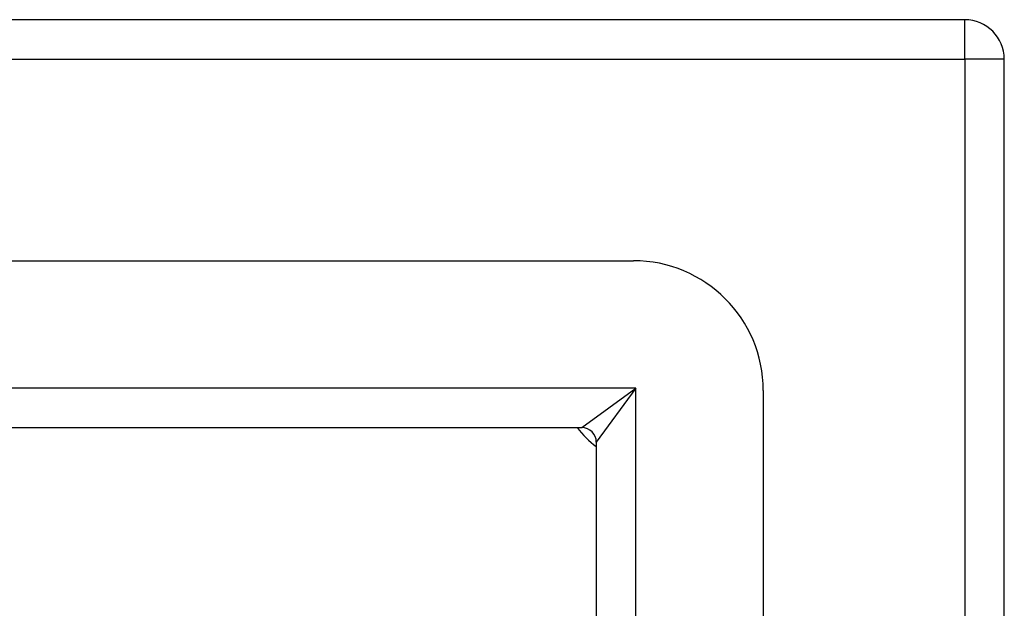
# Model space of a CAD drawing. Header units: inches. Extents: x 0 to 107, y -11 to 69.
# Tile 37 of 55: x 62.48 to 64.57, y 47.33 to 48.58. Entities that reach past the tile are written whole.
import ezdxf

# ---------------------------------------------------------------- set-up
doc = ezdxf.new("R2010")
doc.units = ezdxf.units.IN
doc.header["$MEASUREMENT"] = 0
doc.layers.add('Visible Edges(ANSI)', color=7, linetype='Continuous', lineweight=25)
doc.layers.add('Visible Tangent Edges(ANSI)', color=7, linetype='Continuous', lineweight=25)

msp = doc.modelspace()

# ---------------------------------------------------------------- linework, layer by layer
at = {"layer": 'Visible Edges(ANSI)'}
for p, q in [((64.4836, 48.5762), (48.6516, 48.5762)), ((64.5676, 28.6602), (64.5676, 48.4922)), ((49.355, 48.0644), (63.7802, 48.0644)), ((64.0558, 47.7888), (64.0558, 29.3636)), ((49.4648, 47.71), (63.6705, 47.71)), ((63.7015, 47.679), (63.7015, 29.4733))]:
    msp.add_line(p, q, dxfattribs=at)
for centre, radius, start, end in [((64.4836, 48.4922), 0.084, 0, 90), ((63.7802, 47.7888), 0.2756, 0, 90), ((63.8176, 47.8262), 0.195, 216.5553, 233.4447), ((63.6705, 47.679), 0.031, 0, 90)]:
    msp.add_arc(centre, radius, start, end, dxfattribs=at)
at = {"layer": 'Visible Tangent Edges(ANSI)'}
for p, q in [((64.4836, 48.4922), (64.4836, 48.5762)), ((48.6516, 48.4922), (64.4836, 48.4922)), ((64.5676, 48.4922), (64.4836, 48.4922)), ((64.4836, 48.4922), (64.4836, 48.4114)), ((64.4836, 48.4114), (64.4836, 28.6602)), ((63.7855, 47.794), (49.3498, 47.794)), ((63.6705, 47.71), (63.7855, 47.794)), ((63.7855, 47.794), (63.7015, 47.679)), ((63.7855, 29.3583), (63.7855, 47.794))]:
    msp.add_line(p, q, dxfattribs=at)

doc.saveas('drawing.dxf')
